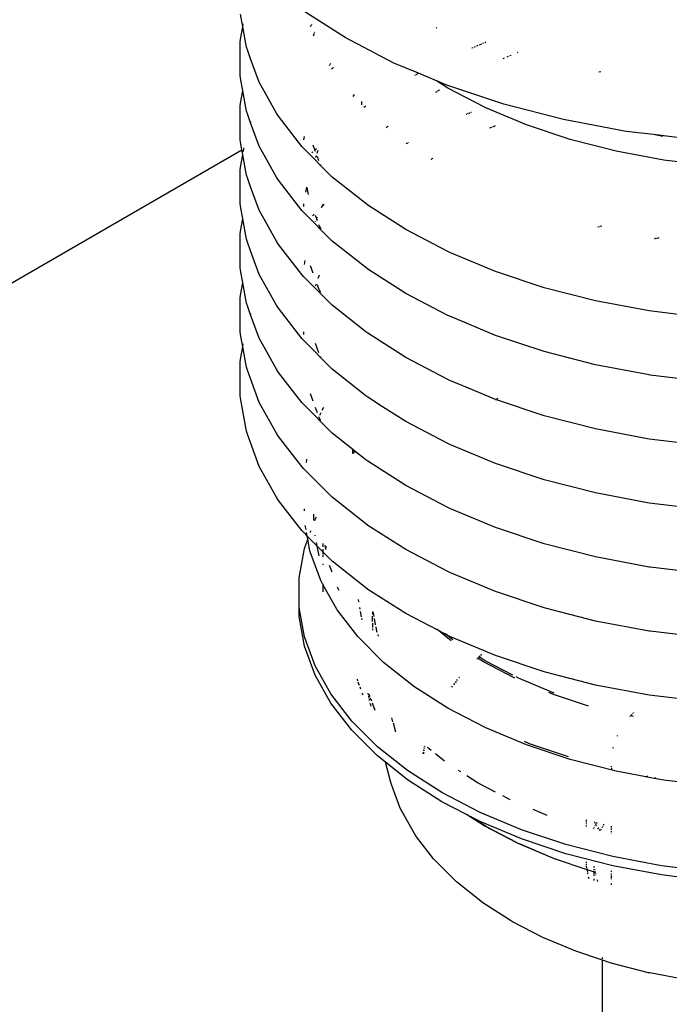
# Model space of a CAD drawing. Extents: x -17300 to -11339, y 1971 to 5059.
# Tile 28 of 81: x -13850 to -13834, y 3147 to 3173. Entities that reach past the tile are written whole.
import ezdxf

# ---------------------------------------------------------------- set-up
doc = ezdxf.new("R2010")
doc.units = 0
doc.header["$MEASUREMENT"] = 0
doc.layers.get('0').update_dxf_attribs({"linetype": 'CONTINUOUS'})
doc.layers.add('PIPING-PRODUCT-PREMIUM', color=5, linetype='CONTINUOUS')
doc.layers.add('TANK-SLOPE', color=2, linetype='CONTINUOUS')

# ---------------------------------------------------------------- blocks, each defined once
blk = doc.blocks.new('5-6 TANKS')
for p, q in [((-88.833, 68.467), (-88.862, 68.627)), ((-87.527, 68.327), (-88.088, 68.686)), ((-88.833, 68.467), (-88.826, 68.504)), ((-88.862, 68.307), (-88.833, 68.467)), ((-88.785, 68.206), (-88.833, 68.467)), ((-87.974, 68.468), (-87.961, 68.482)), ((-87.959, 68.484), (-87.954, 68.489)), ((-87.952, 68.491), (-87.95, 68.493)), ((-87.932, 68.352), (-87.922, 68.377)), ((-87.921, 68.381), (-87.918, 68.39)), ((-87.916, 68.394), (-87.915, 68.398)), ((-86.366, 68.448), (-86.355, 68.456)), ((-88.866, 68.27), (-88.862, 68.307)), ((-88.866, 67.847), (-88.866, 68.27)), ((-86.905, 68.003), (-87.527, 68.327)), ((-85.814, 68.237), (-85.783, 68.249)), ((-85.769, 68.255), (-85.755, 68.261)), ((-85.742, 68.267), (-85.73, 68.272)), ((-88.774, 68.17), (-88.785, 68.206)), ((-88.733, 68.058), (-88.774, 68.17)), ((-85.911, 68.196), (-85.894, 68.203)), ((-85.878, 68.209), (-85.862, 68.216)), ((-85.846, 68.223), (-85.83, 68.23)), ((-85.329, 68.138), (-85.317, 68.143)), ((-88.735, 68.052), (-88.733, 68.058)), ((-88.622, 67.757), (-88.733, 68.058)), ((-87.714, 67.993), (-87.709, 68.002)), ((-86.591, 67.872), (-86.905, 68.003)), ((-85.51, 68.062), (-85.493, 68.069)), ((-85.459, 68.083), (-85.441, 68.091)), ((-85.424, 68.098), (-85.406, 68.105)), ((-87.727, 67.97), (-87.721, 67.981)), ((-87.719, 67.984), (-87.716, 67.99)), ((-87.699, 67.926), (-87.694, 67.932)), ((-87.692, 67.934), (-87.691, 67.934)), ((-87.691, 67.934), (-87.683, 67.941)), ((-87.681, 67.943), (-87.676, 67.946)), ((-86.622, 67.856), (-86.591, 67.872)), ((-86.36, 67.775), (-86.591, 67.872)), ((-84.288, 67.889), (-84.264, 67.894)), ((-88.862, 67.809), (-88.866, 67.847)), ((-88.833, 67.65), (-88.862, 67.809)), ((-88.396, 67.355), (-88.622, 67.757)), ((-86.637, 67.848), (-86.627, 67.853)), ((-86.217, 67.683), (-86.36, 67.775)), ((-86.228, 67.719), (-86.36, 67.775)), ((-88.862, 67.49), (-88.833, 67.65)), ((-88.833, 67.65), (-88.832, 67.657)), ((-88.785, 67.389), (-88.833, 67.65)), ((-86.371, 67.629), (-86.351, 67.641)), ((-86.347, 67.644), (-86.342, 67.647)), ((-86.338, 67.649), (-86.33, 67.655)), ((-86.327, 67.657), (-86.323, 67.659)), ((-85.503, 67.477), (-86.228, 67.719)), ((-85.739, 67.435), (-86.217, 67.683)), ((-88.866, 67.453), (-88.862, 67.49)), ((-87.426, 67.576), (-87.407, 67.6)), ((-87.318, 67.51), (-87.318, 67.469)), ((-88.866, 67.029), (-88.866, 67.453)), ((-88.774, 67.353), (-88.785, 67.389)), ((-87.287, 67.438), (-87.264, 67.456)), ((-85.945, 67.364), (-85.928, 67.371)), ((-85.918, 67.375), (-85.914, 67.377)), ((-85.732, 67.432), (-85.739, 67.435)), ((-85.212, 67.214), (-85.732, 67.432)), ((-84.738, 67.281), (-85.503, 67.477)), ((-88.733, 67.241), (-88.774, 67.353)), ((-88.735, 67.236), (-88.733, 67.241)), ((-88.733, 67.241), (-88.727, 67.256)), ((-88.622, 66.94), (-88.733, 67.241)), ((-88.377, 67.323), (-88.396, 67.355)), ((-88.08, 66.939), (-88.377, 67.323)), ((-85.981, 67.349), (-85.975, 67.351)), ((-85.963, 67.357), (-85.951, 67.362)), ((-83.941, 67.131), (-84.738, 67.281)), ((-87.002, 67.176), (-86.995, 67.183)), ((-86.993, 67.184), (-86.984, 67.191)), ((-86.982, 67.193), (-86.979, 67.195)), ((-85.68, 67.174), (-85.654, 67.185)), ((-85.641, 67.19), (-85.607, 67.204)), ((-84.656, 67.028), (-85.212, 67.214)), ((-83.593, 67.089), (-83.941, 67.131)), ((-88.862, 66.992), (-88.866, 67.029)), ((-88.833, 66.833), (-88.862, 66.992)), ((-88.053, 67.023), (-88.046, 67.066)), ((-86.722, 66.986), (-86.719, 66.988)), ((-84.07, 66.877), (-84.656, 67.028)), ((-83.471, 67.066), (-83.593, 67.089)), ((-83.122, 67.031), (-83.593, 67.089)), ((-88.826, 66.87), (-88.817, 66.921)), ((-88.396, 66.538), (-88.622, 66.94)), ((-88.054, 66.911), (-88.08, 66.939)), ((-87.691, 66.548), (-88.054, 66.911)), ((-87.952, 66.856), (-87.94, 66.868)), ((-87.913, 66.896), (-87.934, 66.954)), ((-87.919, 66.889), (-87.913, 66.896)), ((-87.913, 66.896), (-87.894, 66.914)), ((-87.905, 66.875), (-87.913, 66.896)), ((-87.882, 66.852), (-87.869, 66.889)), ((-86.747, 66.973), (-86.738, 66.978)), ((-86.735, 66.98), (-86.725, 66.985)), ((-83.459, 66.763), (-84.07, 66.877)), ((-88.862, 66.673), (-88.833, 66.833)), ((-88.833, 66.833), (-88.832, 66.84)), ((-88.785, 66.571), (-88.833, 66.833)), ((-87.902, 66.797), (-87.894, 66.821)), ((-87.861, 66.756), (-87.88, 66.808)), ((-86.434, 66.771), (-86.432, 66.772)), ((-86.43, 66.773), (-86.414, 66.784)), ((-86.411, 66.785), (-86.409, 66.787)), ((-82.831, 66.686), (-83.459, 66.763)), ((-88.866, 66.636), (-88.862, 66.673)), ((-88.866, 66.213), (-88.866, 66.636)), ((-87.835, 66.705), (-87.837, 66.708)), ((-88.774, 66.536), (-88.785, 66.571)), ((-88.733, 66.424), (-88.774, 66.536)), ((-88.377, 66.506), (-88.396, 66.538)), ((-88.08, 66.121), (-88.377, 66.506)), ((-87.264, 66.209), (-87.691, 66.548)), ((-88.735, 66.418), (-88.733, 66.424)), ((-88.733, 66.424), (-88.732, 66.426)), ((-88.622, 66.123), (-88.733, 66.424)), ((-88.026, 66.356), (-88.015, 66.419)), ((-87.996, 66.326), (-88.012, 66.416)), ((-88.862, 66.175), (-88.866, 66.213)), ((-88.833, 66.016), (-88.862, 66.175)), ((-88.396, 65.721), (-88.622, 66.123)), ((-88.054, 66.094), (-88.08, 66.121)), ((-88.055, 66.202), (-88.054, 66.206)), ((-88.055, 66.199), (-88.055, 66.202)), ((-88.055, 66.196), (-88.055, 66.199)), ((-88.055, 66.172), (-88.055, 66.196)), ((-87.831, 66.161), (-87.819, 66.173)), ((-87.827, 66.158), (-87.819, 66.173)), ((-87.819, 66.173), (-87.801, 66.205)), ((-87.819, 66.173), (-87.794, 66.198)), ((-87.237, 66.188), (-87.264, 66.209)), ((-86.753, 65.878), (-87.237, 66.188)), ((-88.862, 65.856), (-88.833, 66.016)), ((-88.833, 66.016), (-88.832, 66.023)), ((-88.785, 65.755), (-88.833, 66.016)), ((-87.691, 65.731), (-88.054, 66.094)), ((-87.941, 66.051), (-87.92, 66.072)), ((-87.889, 66.016), (-87.905, 66.057)), ((-87.894, 66.004), (-87.889, 66.016)), ((-87.889, 66.016), (-87.882, 66.035)), ((-87.88, 65.99), (-87.889, 66.016)), ((-88.866, 65.819), (-88.862, 65.856)), ((-87.904, 65.977), (-87.903, 65.98)), ((-87.857, 65.926), (-87.861, 65.938)), ((-87.856, 65.925), (-87.857, 65.926)), ((-87.854, 65.92), (-87.856, 65.925)), ((-87.834, 65.886), (-87.854, 65.92)), ((-86.216, 65.598), (-86.753, 65.878)), ((-84.301, 65.911), (-84.28, 65.916)), ((-84.271, 65.919), (-84.251, 65.924)), ((-88.866, 65.395), (-88.866, 65.819)), ((-88.774, 65.718), (-88.785, 65.755)), ((-87.264, 65.391), (-87.691, 65.731)), ((-83.579, 65.762), (-83.574, 65.763)), ((-83.569, 65.764), (-83.558, 65.766)), ((-83.552, 65.767), (-83.532, 65.771)), ((-83.526, 65.772), (-83.519, 65.774)), ((-88.733, 65.607), (-88.774, 65.718)), ((-88.735, 65.6), (-88.733, 65.607)), ((-88.733, 65.607), (-88.732, 65.609)), ((-88.622, 65.305), (-88.733, 65.607)), ((-88.377, 65.688), (-88.396, 65.721)), ((-88.08, 65.304), (-88.377, 65.688)), ((-88.046, 65.432), (-88.037, 65.482)), ((-86.189, 65.586), (-86.216, 65.598)), ((-85.608, 65.342), (-86.189, 65.586)), ((-88.862, 65.358), (-88.866, 65.395)), ((-88.833, 65.198), (-88.862, 65.358)), ((-87.934, 65.32), (-87.969, 65.414)), ((-87.237, 65.371), (-87.264, 65.391)), ((-86.753, 65.061), (-87.237, 65.371)), ((-88.396, 64.903), (-88.622, 65.305)), ((-88.054, 65.276), (-88.08, 65.304)), ((-87.691, 64.913), (-88.054, 65.276)), ((-87.869, 65.255), (-87.857, 65.288)), ((-87.857, 65.288), (-87.856, 65.29)), ((-87.856, 65.29), (-87.854, 65.294)), ((-87.854, 65.294), (-87.852, 65.297)), ((-84.986, 65.135), (-85.608, 65.342)), ((-88.862, 65.038), (-88.833, 65.198)), ((-88.833, 65.198), (-88.832, 65.205)), ((-88.785, 64.937), (-88.833, 65.198)), ((-87.904, 65.159), (-87.894, 65.186)), ((-87.857, 65.109), (-87.88, 65.172)), ((-87.856, 65.107), (-87.857, 65.109)), ((-87.854, 65.103), (-87.856, 65.107)), ((-87.837, 65.074), (-87.854, 65.103)), ((-84.33, 64.966), (-84.986, 65.135)), ((-88.866, 65.001), (-88.862, 65.038)), ((-88.866, 64.578), (-88.866, 65.001)), ((-86.216, 64.782), (-86.753, 65.061)), ((-88.774, 64.902), (-88.785, 64.937)), ((-88.733, 64.79), (-88.774, 64.902)), ((-88.377, 64.872), (-88.396, 64.903)), ((-88.08, 64.487), (-88.377, 64.872)), ((-87.264, 64.574), (-87.691, 64.913)), ((-83.647, 64.838), (-84.33, 64.966)), ((-88.735, 64.784), (-88.733, 64.79)), ((-88.733, 64.79), (-88.727, 64.805)), ((-88.622, 64.489), (-88.733, 64.79)), ((-86.189, 64.77), (-86.216, 64.782)), ((-85.608, 64.526), (-86.189, 64.77)), ((-82.944, 64.752), (-83.647, 64.838)), ((-86.006, 64.698), (-86.003, 64.701)), ((-85.983, 64.686), (-85.977, 64.69)), ((-88.862, 64.54), (-88.866, 64.578)), ((-88.833, 64.381), (-88.862, 64.54)), ((-88.396, 64.087), (-88.622, 64.489)), ((-88.054, 64.46), (-88.08, 64.487)), ((-88.055, 64.568), (-88.054, 64.572)), ((-88.055, 64.565), (-88.055, 64.568)), ((-88.055, 64.562), (-88.055, 64.565)), ((-88.055, 64.538), (-88.055, 64.562)), ((-87.237, 64.554), (-87.264, 64.574)), ((-86.753, 64.244), (-87.237, 64.554)), ((-84.986, 64.319), (-85.608, 64.526)), ((-88.862, 64.222), (-88.833, 64.381)), ((-88.785, 64.12), (-88.833, 64.381)), ((-88.832, 64.388), (-88.826, 64.419)), ((-87.691, 64.097), (-88.054, 64.46)), ((-87.861, 64.305), (-87.905, 64.423)), ((-88.866, 64.185), (-88.862, 64.222)), ((-87.835, 64.254), (-87.837, 64.257)), ((-86.216, 63.964), (-86.753, 64.244)), ((-84.33, 64.15), (-84.986, 64.319)), ((-88.866, 63.761), (-88.866, 64.185)), ((-88.774, 64.084), (-88.785, 64.12)), ((-87.264, 63.757), (-87.691, 64.097)), ((-83.647, 64.022), (-84.33, 64.15)), ((-88.622, 63.671), (-88.774, 64.084)), ((-88.377, 64.055), (-88.396, 64.087)), ((-88.08, 63.67), (-88.377, 64.055)), ((-83.634, 64.02), (-83.647, 64.022)), ((-82.944, 63.936), (-83.634, 64.02)), ((-86.189, 63.952), (-86.216, 63.964)), ((-85.953, 63.853), (-86.189, 63.952)), ((-85.986, 63.87), (-85.98, 63.873)), ((-85.953, 63.853), (-85.943, 63.858)), ((-85.608, 63.708), (-85.953, 63.853)), ((-88.862, 63.724), (-88.866, 63.761)), ((-88.785, 63.303), (-88.862, 63.724)), ((-87.934, 63.685), (-87.969, 63.78)), ((-87.237, 63.736), (-87.264, 63.757)), ((-87.049, 63.616), (-87.237, 63.736)), ((-85.591, 63.715), (-85.573, 63.725)), ((-88.396, 63.269), (-88.622, 63.671)), ((-88.054, 63.643), (-88.08, 63.67)), ((-87.691, 63.279), (-88.054, 63.643)), ((-87.88, 63.539), (-87.905, 63.606)), ((-87.819, 63.57), (-87.798, 63.609)), ((-87.05, 63.614), (-87.049, 63.616)), ((-86.753, 63.426), (-87.049, 63.616)), ((-85.606, 63.708), (-85.608, 63.708)), ((-85.606, 63.708), (-85.603, 63.71)), ((-84.986, 63.501), (-85.606, 63.708)), ((-87.862, 63.47), (-87.858, 63.479)), ((-87.858, 63.479), (-87.861, 63.487)), ((-87.858, 63.479), (-87.857, 63.483)), ((-87.857, 63.474), (-87.858, 63.479)), ((-87.856, 63.473), (-87.857, 63.474)), ((-87.854, 63.469), (-87.856, 63.473)), ((-87.835, 63.436), (-87.854, 63.469)), ((-87.848, 63.507), (-87.838, 63.535)), ((-87.838, 63.535), (-87.837, 63.538)), ((-84.33, 63.332), (-84.986, 63.501)), ((-86.216, 63.147), (-86.753, 63.426)), ((-88.774, 63.267), (-88.785, 63.303)), ((-88.622, 62.854), (-88.774, 63.267)), ((-88.377, 63.237), (-88.396, 63.269)), ((-88.08, 62.852), (-88.377, 63.237)), ((-87.429, 63.071), (-87.691, 63.279)), ((-83.647, 63.204), (-84.33, 63.332)), ((-86.189, 63.135), (-86.216, 63.147)), ((-85.608, 62.891), (-86.189, 63.135)), ((-82.944, 63.118), (-83.647, 63.204)), ((-87.429, 63.016), (-87.429, 63.071)), ((-87.422, 63.066), (-87.429, 63.071)), ((-87.415, 63.025), (-87.422, 63.066)), ((-87.401, 63.049), (-87.422, 63.066)), ((-87.404, 63.032), (-87.401, 63.049)), ((-87.264, 62.94), (-87.401, 63.049)), ((-88.396, 62.452), (-88.622, 62.854)), ((-88.054, 62.825), (-88.08, 62.852)), ((-88.021, 62.905), (-88.014, 62.948)), ((-87.237, 62.92), (-87.264, 62.94)), ((-86.753, 62.61), (-87.237, 62.92)), ((-84.986, 62.684), (-85.608, 62.891)), ((-87.691, 62.462), (-88.054, 62.825)), ((-86.216, 62.33), (-86.753, 62.61)), ((-84.33, 62.515), (-84.986, 62.684)), ((-87.264, 62.123), (-87.691, 62.462)), ((-83.647, 62.387), (-84.33, 62.515)), ((-88.377, 62.421), (-88.396, 62.452)), ((-88.08, 62.036), (-88.377, 62.421)), ((-82.944, 62.301), (-83.647, 62.387)), ((-88.044, 62.289), (-88.044, 62.313)), ((-87.925, 62.17), (-87.925, 62.244)), ((-86.189, 62.318), (-86.216, 62.33)), ((-85.608, 62.075), (-86.189, 62.318)), ((-88.025, 62.05), (-88.035, 62.102)), ((-87.915, 62.16), (-87.909, 62.177)), ((-87.909, 62.177), (-87.891, 62.209)), ((-87.237, 62.102), (-87.264, 62.123)), ((-86.753, 61.792), (-87.237, 62.102)), ((-88.054, 62.009), (-88.08, 62.036)), ((-88.01, 61.964), (-88.054, 62.009)), ((-88.01, 61.964), (-88.018, 62.01)), ((-88.002, 61.924), (-88.01, 61.964)), ((-87.883, 61.837), (-88.01, 61.964)), ((-87.97, 62.011), (-87.963, 62.03)), ((-87.907, 61.966), (-87.908, 61.975)), ((-84.986, 61.867), (-85.608, 62.075)), ((-88.045, 61.808), (-88.002, 61.924)), ((-88.002, 61.924), (-88.001, 61.926)), ((-87.976, 61.777), (-88.002, 61.924)), ((-87.883, 61.837), (-87.892, 61.884)), ((-87.86, 61.712), (-87.883, 61.837)), ((-87.805, 61.759), (-87.883, 61.837)), ((-87.805, 61.829), (-87.805, 61.872)), ((-87.771, 61.796), (-87.781, 61.848)), ((-84.33, 61.699), (-84.986, 61.867)), ((-88.113, 61.432), (-88.045, 61.808)), ((-87.973, 61.764), (-87.976, 61.777)), ((-87.838, 61.399), (-87.973, 61.764)), ((-87.805, 61.759), (-87.805, 61.797)), ((-87.691, 61.645), (-87.805, 61.759)), ((-87.805, 61.74), (-87.805, 61.759)), ((-87.805, 61.702), (-87.805, 61.731)), ((-87.771, 61.796), (-87.764, 61.831)), ((-87.77, 61.795), (-87.771, 61.796)), ((-86.216, 61.513), (-86.753, 61.792)), ((-87.806, 61.599), (-87.805, 61.605)), ((-87.805, 61.607), (-87.805, 61.611)), ((-87.805, 61.605), (-87.805, 61.607)), ((-87.805, 61.596), (-87.805, 61.605)), ((-87.694, 61.505), (-87.725, 61.588)), ((-87.264, 61.306), (-87.691, 61.645)), ((-83.647, 61.57), (-84.33, 61.699)), ((-86.189, 61.501), (-86.216, 61.513)), ((-85.608, 61.257), (-86.189, 61.501)), ((-83.634, 61.569), (-83.647, 61.57)), ((-82.944, 61.484), (-83.634, 61.569)), ((-88.113, 61.054), (-88.113, 61.432)), ((-87.833, 61.388), (-87.838, 61.399)), ((-87.805, 61.337), (-87.833, 61.388)), ((-87.805, 61.337), (-87.805, 61.357)), ((-87.634, 61.033), (-87.805, 61.337)), ((-87.805, 61.253), (-87.805, 61.337)), ((-87.619, 61.3), (-87.624, 61.315)), ((-87.617, 61.297), (-87.619, 61.3)), ((-87.602, 61.269), (-87.617, 61.297)), ((-87.614, 61.289), (-87.617, 61.297)), ((-87.237, 61.285), (-87.264, 61.306)), ((-86.753, 60.975), (-87.237, 61.285)), ((-84.986, 61.05), (-85.608, 61.257)), ((-87.351, 61.125), (-87.357, 61.157)), ((-88.045, 60.678), (-88.113, 61.054)), ((-88.113, 60.937), (-88.113, 61.054)), ((-87.627, 61.023), (-87.634, 61.033)), ((-87.365, 60.683), (-87.627, 61.023)), ((-87.334, 61.03), (-87.338, 61.055)), ((-87.316, 60.933), (-87.329, 61.004)), ((-87.179, 61.002), (-87.179, 60.962)), ((-87.156, 60.94), (-87.165, 60.988)), ((-86.337, 60.759), (-86.753, 60.975)), ((-84.33, 60.881), (-84.986, 61.05)), ((-88.045, 60.561), (-88.113, 60.937)), ((-87.309, 60.896), (-87.312, 60.913)), ((-87.179, 60.875), (-87.179, 60.941)), ((-87.179, 60.854), (-87.179, 60.796)), ((-87.137, 60.833), (-87.151, 60.914)), ((-83.647, 60.753), (-84.33, 60.881)), ((-87.179, 60.78), (-87.179, 60.766)), ((-87.12, 60.745), (-87.132, 60.807)), ((-87.116, 60.733), (-87.12, 60.745)), ((-87.099, 60.686), (-87.107, 60.708)), ((-86.337, 60.759), (-86.361, 60.778)), ((-86.175, 60.63), (-86.337, 60.759)), ((-86.223, 60.699), (-86.337, 60.759)), ((-86.223, 60.699), (-86.247, 60.718)), ((-83.634, 60.751), (-83.647, 60.753)), ((-82.944, 60.667), (-83.634, 60.751)), ((-87.909, 60.309), (-88.045, 60.678)), ((-87.357, 60.674), (-87.365, 60.683)), ((-87.035, 60.352), (-87.357, 60.674)), ((-86.216, 60.696), (-86.223, 60.699)), ((-86.151, 60.642), (-86.223, 60.699)), ((-86.189, 60.683), (-86.216, 60.696)), ((-85.608, 60.44), (-86.189, 60.683)), ((-87.909, 60.191), (-88.045, 60.561)), ((-85.794, 60.448), (-85.788, 60.452)), ((-85.787, 60.451), (-85.793, 60.447)), ((-86.656, 60.051), (-87.035, 60.352)), ((-85.847, 60.394), (-85.837, 60.404)), ((-85.836, 60.404), (-85.846, 60.394)), ((-85.832, 60.41), (-85.821, 60.421)), ((-85.82, 60.42), (-85.831, 60.409)), ((-85.763, 60.361), (-85.83, 60.404)), ((-85.815, 60.426), (-85.817, 60.423)), ((-85.74, 60.374), (-85.817, 60.423)), ((-85.815, 60.426), (-85.809, 60.432)), ((-85.808, 60.432), (-85.815, 60.426)), ((-85.798, 60.443), (-85.794, 60.448)), ((-85.793, 60.447), (-85.797, 60.442)), ((-85.361, 60.152), (-85.763, 60.361)), ((-85.386, 60.19), (-85.74, 60.374)), ((-84.986, 60.232), (-85.608, 60.44)), ((-87.707, 59.95), (-87.909, 60.309)), ((-84.33, 60.064), (-84.986, 60.232)), ((-87.707, 59.832), (-87.909, 60.191)), ((-87.364, 60.118), (-87.367, 60.137)), ((-87.363, 60.116), (-87.364, 60.118)), ((-87.355, 60.088), (-87.359, 60.101)), ((-87.344, 60.059), (-87.355, 60.088)), ((-86.14, 60.071), (-86.131, 60.083)), ((-86.13, 60.083), (-86.139, 60.07)), ((-86.121, 60.096), (-86.111, 60.108)), ((-86.11, 60.108), (-86.12, 60.095)), ((-86.102, 60.121), (-86.093, 60.133)), ((-86.092, 60.132), (-86.101, 60.12)), ((-86.076, 60.154), (-86.069, 60.164)), ((-86.068, 60.163), (-86.075, 60.154)), ((-85.314, 60.153), (-85.346, 60.169)), ((-84.86, 59.962), (-85.314, 60.153)), ((-87.441, 59.604), (-87.707, 59.95)), ((-87.327, 60.012), (-87.336, 60.036)), ((-87.298, 59.934), (-87.308, 59.96)), ((-87.227, 59.939), (-87.231, 59.961)), ((-86.648, 60.045), (-86.656, 60.051)), ((-86.217, 59.769), (-86.648, 60.045)), ((-86.167, 60.037), (-86.158, 60.048)), ((-86.157, 60.047), (-86.166, 60.036)), ((-84.868, 59.943), (-84.928, 59.968)), ((-83.647, 59.936), (-84.33, 60.064)), ((-87.441, 59.487), (-87.707, 59.832)), ((-87.219, 59.898), (-87.225, 59.927)), ((-87.218, 59.939), (-87.221, 59.947)), ((-87.218, 59.939), (-87.218, 59.944)), ((-87.217, 59.937), (-87.218, 59.939)), ((-87.216, 59.932), (-87.217, 59.937)), ((-87.214, 59.865), (-87.217, 59.882)), ((-87.209, 59.916), (-87.216, 59.932)), ((-87.199, 59.806), (-87.205, 59.827)), ((-87.187, 59.856), (-87.203, 59.898)), ((-87.144, 59.738), (-87.179, 59.833)), ((-84.422, 59.794), (-84.868, 59.943)), ((-82.944, 59.849), (-83.647, 59.936)), ((-87.195, 59.789), (-87.199, 59.804)), ((-85.739, 59.521), (-86.217, 59.769)), ((-83.86, 59.695), (-83.854, 59.702)), ((-83.847, 59.709), (-83.841, 59.715)), ((-87.113, 59.277), (-87.441, 59.604)), ((-86.934, 59.644), (-86.92, 59.595)), ((-86.915, 59.58), (-86.883, 59.467)), ((-83.893, 59.66), (-83.885, 59.67)), ((-83.879, 59.676), (-83.867, 59.689)), ((-83.848, 59.663), (-83.878, 59.671)), ((-87.113, 59.16), (-87.441, 59.487)), ((-85.732, 59.518), (-85.739, 59.521)), ((-85.212, 59.3), (-85.732, 59.518)), ((-85.173, 59.315), (-85.237, 59.342)), ((-84.056, 59.409), (-84.053, 59.417)), ((-84.053, 59.417), (-84.052, 59.419)), ((-86.729, 58.972), (-87.113, 59.277)), ((-86.53, 59.186), (-86.526, 59.206)), ((-86.525, 59.205), (-86.528, 59.187)), ((-86.522, 59.225), (-86.521, 59.235)), ((-86.52, 59.234), (-86.521, 59.224)), ((-86.517, 59.253), (-86.516, 59.262)), ((-86.515, 59.261), (-86.516, 59.252)), ((-86.513, 59.278), (-86.512, 59.285)), ((-86.511, 59.284), (-86.512, 59.277)), ((-86.428, 59.227), (-86.476, 59.266)), ((-84.656, 59.114), (-85.212, 59.3)), ((-84.676, 59.149), (-85.173, 59.315)), ((-84.107, 59.259), (-84.104, 59.272)), ((-87.01, 59.078), (-87.113, 59.16)), ((-86.948, 58.837), (-87.01, 59.078)), ((-86.729, 58.854), (-87.01, 59.078)), ((-86.26, 59.094), (-86.375, 59.186)), ((-84.07, 58.964), (-84.656, 59.114)), ((-86.291, 58.691), (-86.729, 58.972)), ((-86.052, 58.955), (-86.079, 58.972)), ((-84.127, 59.014), (-84.127, 59.026)), ((-84.127, 59.004), (-84.127, 58.995)), ((-84.127, 58.988), (-84.127, 58.982)), ((-84.124, 58.994), (-84.125, 59.003)), ((-84.121, 58.98), (-84.122, 58.986)), ((-83.688, 58.892), (-84.07, 58.964)), ((-86.934, 58.795), (-86.948, 58.837)), ((-86.291, 58.573), (-86.729, 58.854)), ((-85.83, 58.813), (-85.974, 58.905)), ((-83.69, 58.891), (-83.688, 58.892)), ((-83.688, 58.892), (-83.686, 58.893)), ((-83.581, 58.872), (-83.688, 58.892)), ((-83.682, 58.895), (-83.664, 58.905)), ((-83.583, 58.871), (-83.581, 58.872)), ((-83.581, 58.872), (-83.579, 58.873)), ((-83.459, 58.849), (-83.581, 58.872)), ((-83.574, 58.875), (-83.556, 58.884)), ((-82.831, 58.772), (-83.459, 58.849)), ((-86.823, 58.492), (-86.934, 58.795)), ((-85.805, 58.438), (-86.291, 58.691)), ((-85.607, 58.696), (-85.83, 58.813)), ((-85.979, 58.411), (-86.291, 58.573)), ((-85.422, 58.6), (-85.514, 58.648)), ((-86.804, 58.454), (-86.823, 58.492)), ((-86.638, 58.16), (-86.804, 58.454)), ((-84.949, 58.399), (-85.128, 58.475)), ((-85.754, 58.267), (-85.979, 58.411)), ((-85.922, 58.382), (-85.979, 58.411)), ((-85.805, 58.321), (-85.922, 58.382)), ((-85.727, 58.256), (-85.922, 58.382)), ((-85.276, 58.216), (-85.805, 58.438)), ((-85.276, 58.099), (-85.805, 58.321)), ((-84.447, 58.33), (-84.447, 58.345)), ((-84.447, 58.313), (-84.447, 58.322)), ((-84.335, 58.301), (-84.345, 58.319)), ((-85.326, 58.045), (-85.754, 58.267)), ((-85.723, 58.254), (-85.727, 58.256)), ((-85.722, 58.253), (-85.723, 58.254)), ((-85.339, 58.055), (-85.722, 58.253)), ((-84.709, 58.027), (-85.276, 58.216)), ((-84.447, 58.296), (-84.447, 58.304)), ((-84.447, 58.269), (-84.447, 58.278)), ((-84.447, 58.252), (-84.447, 58.26)), ((-84.358, 58.229), (-84.354, 58.236)), ((-84.349, 58.244), (-84.345, 58.252)), ((-84.336, 58.267), (-84.332, 58.275)), ((-84.326, 58.285), (-84.33, 58.292)), ((-84.328, 58.283), (-84.326, 58.285)), ((-84.326, 58.285), (-84.323, 58.29)), ((-84.324, 58.282), (-84.326, 58.285)), ((-84.319, 58.297), (-84.312, 58.31)), ((-84.313, 58.261), (-84.318, 58.272)), ((-84.295, 58.23), (-84.301, 58.241)), ((-84.291, 58.229), (-84.299, 58.24)), ((-84.274, 58.207), (-84.282, 58.218)), ((-84.267, 58.206), (-84.264, 58.213)), ((-84.259, 58.221), (-84.255, 58.229)), ((-84.246, 58.244), (-84.242, 58.252)), ((-84.238, 58.259), (-84.233, 58.267)), ((-84.229, 58.274), (-84.222, 58.287)), ((-84.131, 58.197), (-84.131, 58.188)), ((-84.13, 58.263), (-84.13, 58.248)), ((-84.13, 58.24), (-84.13, 58.232)), ((-84.13, 58.223), (-84.13, 58.214)), ((-86.615, 58.126), (-86.638, 58.16)), ((-86.398, 57.845), (-86.615, 58.126)), ((-84.709, 57.91), (-85.276, 58.099)), ((-84.131, 58.179), (-84.131, 58.171)), ((-85.317, 58.04), (-85.326, 58.045)), ((-85.303, 58.036), (-85.317, 58.043)), ((-84.854, 57.846), (-85.317, 58.04)), ((-84.845, 57.843), (-85.303, 58.036)), ((-84.111, 57.874), (-84.709, 58.027)), ((-86.371, 57.816), (-86.398, 57.845)), ((-86.107, 57.551), (-86.371, 57.816)), ((-84.845, 57.843), (-84.854, 57.846)), ((-84.843, 57.843), (-84.845, 57.843)), ((-84.841, 57.842), (-84.843, 57.843)), ((-84.437, 57.707), (-84.841, 57.842)), ((-84.111, 57.756), (-84.709, 57.91)), ((-83.489, 57.757), (-84.111, 57.874)), ((-84.447, 57.791), (-84.447, 57.807)), ((-84.447, 57.764), (-84.447, 57.777)), ((-84.442, 57.731), (-84.445, 57.751)), ((-84.437, 57.707), (-84.44, 57.722)), ((-84.357, 57.68), (-84.437, 57.707)), ((-84.436, 57.702), (-84.437, 57.707)), ((-84.431, 57.671), (-84.435, 57.695)), ((-84.349, 57.734), (-84.349, 57.748)), ((-84.349, 57.702), (-84.349, 57.712)), ((-84.349, 57.673), (-84.349, 57.688)), ((-84.344, 57.733), (-84.346, 57.747)), ((-84.337, 57.699), (-84.339, 57.709)), ((-84.132, 57.692), (-84.133, 57.679)), ((-83.489, 57.639), (-84.111, 57.756)), ((-82.849, 57.678), (-83.489, 57.757)), ((-84.428, 57.655), (-84.429, 57.663)), ((-84.418, 57.603), (-84.42, 57.613)), ((-84.414, 57.591), (-84.418, 57.603)), ((-84.35, 57.678), (-84.357, 57.68)), ((-84.349, 57.644), (-84.349, 57.666)), ((-84.349, 57.629), (-84.349, 57.637)), ((-84.349, 57.569), (-84.349, 57.589)), ((-84.332, 57.67), (-84.335, 57.684)), ((-84.329, 57.655), (-84.332, 57.668)), ((-84.326, 57.636), (-84.327, 57.643)), ((-84.305, 57.568), (-84.309, 57.577)), ((-84.304, 57.565), (-84.305, 57.566)), ((-84.301, 57.555), (-84.303, 57.563)), ((-84.133, 57.656), (-84.133, 57.647)), ((-84.133, 57.632), (-84.133, 57.619)), ((-84.133, 57.616), (-84.133, 57.604)), ((-84.133, 57.593), (-84.133, 57.587)), ((-82.849, 57.561), (-83.489, 57.639)), ((-85.796, 57.305), (-86.107, 57.551)), ((-84.133, 57.532), (-84.133, 57.524)), ((-84.133, 57.522), (-84.133, 57.521)), ((-84.133, 57.519), (-84.133, 57.512)), ((-85.769, 57.283), (-85.796, 57.305)), ((-85.418, 57.058), (-85.769, 57.283)), ((-85.39, 57.043), (-85.418, 57.058)), ((-85.003, 56.842), (-85.39, 57.043)), ((-84.581, 56.665), (-85.003, 56.842)), ((-84.244, 56.553), (-84.581, 56.665)), ((-84.244, 56.568), (-84.244, 56.585)), ((-84.244, 56.553), (-84.244, 56.557)), ((-84.13, 56.515), (-84.244, 56.553)), ((-84.244, 55.774), (-84.244, 56.553)), ((-83.654, 56.392), (-84.13, 56.515)), ((-83.639, 56.389), (-83.654, 56.392)), ((-83.148, 56.296), (-83.639, 56.389))]:
    blk.add_line(p, q)

msp = doc.modelspace()

# ---------------------------------------------------------------- linework, layer by layer
at = {"layer": 'PIPING-PRODUCT-PREMIUM'}
msp.add_line((-13844.777, 3169.214, 0), (-13864.75, 3157.683, 0), dxfattribs=at)

# ---------------------------------------------------------------- block references
at = {"layer": 'TANK-SLOPE', "xscale": 2, "yscale": 2, "zscale": 2}
msp.add_blockref('5-6 TANKS', (-13667.091, 3035.433, 0), dxfattribs=at)

doc.saveas('drawing.dxf')
